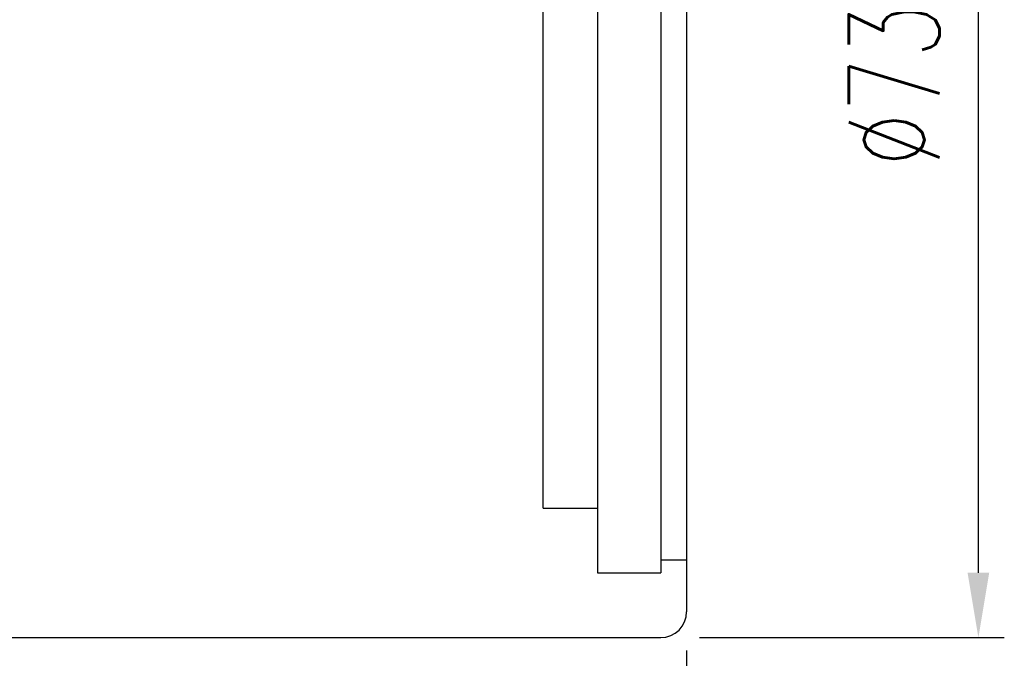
# Model space of a CAD drawing. Header units: millimetres. Extents: x -149 to 142, y -36 to 145.
# Tile 16 of 65: x 85 to 142, y 10 to 47. Entities that reach past the tile are written whole.
import ezdxf

# ---------------------------------------------------------------- set-up
doc = ezdxf.new("R2010")
doc.units = ezdxf.units.MM
doc.header["$LTSCALE"] = 0.2
doc.layers.get('Defpoints').update_dxf_attribs({"linetype": 'CONTINUOUS'})
doc.layers.add('layer 1', color=7, linetype='CONTINUOUS')
doc.styles.add('DIM-7', font='SIMPLEX.shx', dxfattribs={"width": 0.7, "bigfont": 'chineset.shx'})
doc.dimstyles.new('CNS', dxfattribs={"dimtxt": 3.5, "dimasz": 2.5, "dimexe": 1, "dimexo": 1.5, "dimgap": 0.09, "dimtad": 0, "dimdsep": 46, "dimtxsty": 'DIM-7', "dimcen": 0.09, "dimclrd": 1, "dimclre": 1, "dimclrt": 4, "dimadec": 0, "dimazin": 0, "dimtfac": 1, "dimtix": 1, "dimtmove": 2, "dimatfit": 3, "dimfxl": 1, "dimtvp": 0.971429, "dimtolj": 1, "dimarcsym": 0})

# ---------------------------------------------------------------- blocks, each defined once
blk = doc.blocks.new('*D21')
at = {"layer": 'Defpoints', "color": 0, "transparency": 16777216}
for p in [(33.915, 12.675), (123.915, 12.675), (123.915, -34.047)]:
    blk.add_point(p, dxfattribs=at)
at = {"layer": 'layer 1', "color": 4, "lineweight": -2, "transparency": 16777216}
for p, q in [((33.915, 10.425), (33.915, -35.547)), ((123.915, 10.425), (123.915, -35.547)), ((37.665, -34.047), (120.165, -34.047))]:
    blk.add_line(p, q, dxfattribs=at)
at = {"layer": 'layer 1', "color": 4, "transparency": 16777216}
for points in [[(37.665, -33.422), (37.665, -34.672), (33.915, -34.047)], [(120.165, -33.422), (120.165, -34.672), (123.915, -34.047)]]:
    blk.add_solid(points, dxfattribs=at)
at = {"layer": 'layer 1', "color": 4, "transparency": 16777216, "insert": (78.915, -30.222), "char_height": 5.25, "attachment_point": 5, "style": 'DIM-7'}
blk.add_mtext('\\A1;90', dxfattribs=at)
blk = doc.blocks.new('*D22')
at = {"layer": 'Defpoints', "color": 0, "transparency": 16777216}
for p in [(122.415, 84.175), (140.792, 84.175), (122.415, 11.175)]:
    blk.add_point(p, dxfattribs=at)
at = {"layer": 'layer 1', "color": 4, "lineweight": -2, "transparency": 16777216}
for p, q in [((124.665, 84.175), (142.292, 84.175)), ((140.792, 14.925), (140.792, 80.425)), ((124.665, 11.175), (142.292, 11.175))]:
    blk.add_line(p, q, dxfattribs=at)
at = {"layer": 'layer 1', "color": 4, "transparency": 16777216}
for points in [[(140.167, 80.425), (141.417, 80.425), (140.792, 84.175)], [(140.167, 14.925), (141.417, 14.925), (140.792, 11.175)]]:
    blk.add_solid(points, dxfattribs=at)
at = {"layer": 'layer 1', "color": 4, "transparency": 16777216, "insert": (135.917, 47.675), "char_height": 5.25, "attachment_point": 5, "rotation": 90, "style": 'DIM-7'}
blk.add_mtext('\\A1;%%C73{\\H3.150000;\\S-0.01^ -0.03;}', dxfattribs=at)

msp = doc.modelspace()

# ---------------------------------------------------------------- linework, layer by layer
at = {"layer": 'layer 1'}
for p, q in [((123.915, 82.675), (123.915, 12.675)), ((118.765, 80.425), (118.765, 14.925)), ((122.415, 80.425), (122.415, 14.925)), ((115.615, 18.675), (115.615, 76.675)), ((115.615, 18.675), (118.765, 18.675)), ((122.415, 15.675), (123.915, 15.675)), ((118.765, 14.925), (122.415, 14.925)), ((68.415, 11.175), (122.415, 11.175))]:
    msp.add_line(p, q, dxfattribs=at)
msp.add_arc((122.415, 12.675), 1.5, 270, 0, dxfattribs=at)

# ---------------------------------------------------------------- dimensions: what is measured, and where the dimension line sits
dim = msp.add_linear_dim(base=(140.792, 84.175), p1=(122.415, 11.175), p2=(122.415, 84.175), angle=90, text='%%C<>', dimstyle='CNS', override={"dimscale": 1.5, "dimgap": 0.8, "dimtad": 1, "dimclrd": 4, "dimclre": 4, "dimadec": 2, "dimazin": 2, "dimtol": 1, "dimtp": -0.01, "dimtm": 0.03, "dimtfac": 0.6, "dimtmove": 1}, dxfattribs=at)
dim.commit()
dim.dimension.update_dxf_attribs({"geometry": '*D22', "text_midpoint": (135.917, 47.675)})
dim = msp.add_linear_dim(base=(123.915, -34.047), p1=(33.915, 12.675), p2=(123.915, 12.675), dimstyle='CNS', override={"dimscale": 1.5, "dimgap": 0.8, "dimtad": 1, "dimclrd": 4, "dimclre": 4, "dimadec": 2, "dimazin": 2, "dimtm": 1e-09, "dimtfac": 0.6, "dimtmove": 1}, dxfattribs=at)
dim.commit()
dim.dimension.update_dxf_attribs({"geometry": '*D21', "text_midpoint": (78.915, -30.222)})

doc.saveas('drawing.dxf')
